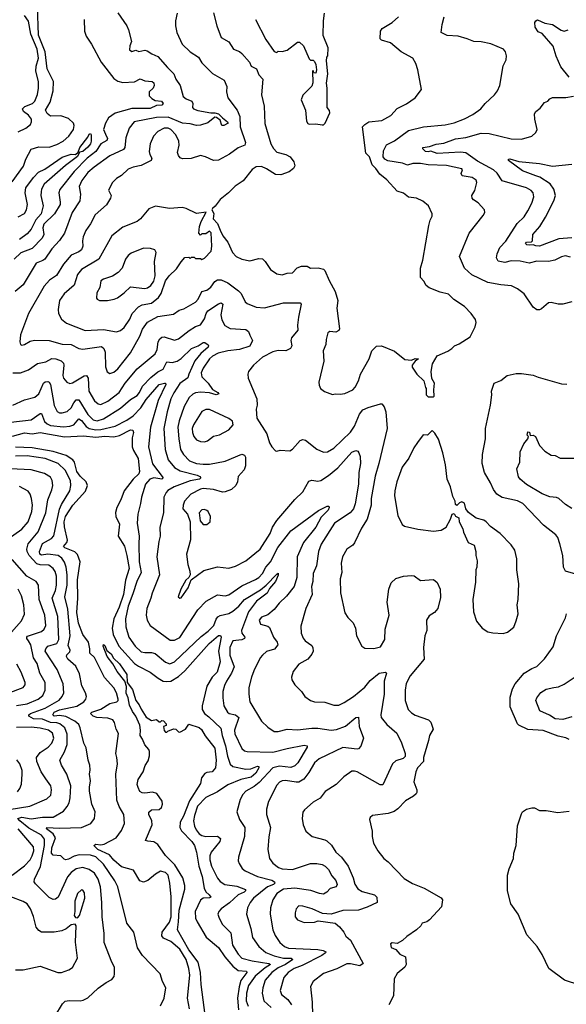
# Model space of a CAD drawing. Extents: x 1245432 to 1420865, y 606325 to 671314.
# Tile 55 of 256: x 1281607 to 1285832, y 650299 to 657903. Entities that reach past the tile are written whole.
import ezdxf

# ---------------------------------------------------------------- set-up
doc = ezdxf.new("R2010")
doc.units = 0

msp = doc.modelspace()

# ---------------------------------------------------------------- linework, layer by layer
at = {"layer": '0CON20XD'}
for points in [[(1281548.3, 656651.7), (1281638.2, 656771.8), (1281654.5, 656825), (1281695, 656904.5), (1281755, 656921.8), (1281835, 656918.4), (1281895, 656938.7), (1281942.2, 656965), (1281988.1, 657005), (1282023.1, 657055), (1282028.5, 657085), (1282024, 657105), (1281985, 657140.6), (1281925, 657161.8), (1281845, 657159.2), (1281819.6, 657179.6), (1281807.7, 657205), (1281844.3, 657265.7), (1281865.1, 657354.9), (1281870, 657425), (1281820.5, 657525), (1281803.1, 657655), (1281753.1, 657785), (1281745.4, 658005.4)], [(1282367, 657957), (1282435.4, 657855.4), (1282449.2, 657825), (1282472.5, 657735), (1282458.3, 657701.7), (1282455, 657670), (1282475, 657657.5), (1282505, 657667.5), (1282528.3, 657658.3), (1282575, 657668), (1282593, 657663), (1282628.7, 657638.7), (1282675, 657618.6), (1282750, 657535), (1282798.1, 657485), (1282814.6, 657445), (1282846.7, 657395), (1282869.9, 657309.9), (1282895, 657291.2), (1282938.5, 657275), (1282944.3, 657255), (1282942.8, 657225), (1282950, 657215), (1282985, 657201.6), (1283084.7, 657184.7), (1283116.7, 657185), (1283145, 657176.2), (1283174.1, 657144.1), (1283213.1, 657115), (1283217.5, 657105), (1283185, 657085.3), (1283169.2, 657085), (1283157.1, 657127.1), (1283128.7, 657148.7), (1283115, 657149.8), (1283062.2, 657107.8), (1283005, 657088), (1282975, 657085.8), (1282925, 657099.6), (1282865, 657103.9), (1282755, 657151.4), (1282665, 657149), (1282492.5, 657115), (1282454.5, 657065.5), (1282428.8, 656991.2), (1282420.4, 656915), (1282409.8, 656900.3), (1282305, 656850.8), (1282182.1, 656765), (1282135, 656723.2), (1282087.5, 656662.5), (1282067.1, 656615), (1282076.2, 656556.2), (1282071.8, 656505), (1282012.1, 656415), (1281952.5, 656255), (1281915, 656198.9), (1281856.2, 656133.8), (1281801.8, 656055), (1281787, 656043), (1281735, 656022.2), (1281634.5, 655855), (1281573.3, 655805)], [(1282824.6, 657955), (1282810.4, 657895), (1282812.1, 657855), (1282822.7, 657805), (1282861.9, 657715), (1282924.4, 657655), (1282990, 657615), (1283015, 657570), (1283098.3, 657488.3), (1283187.5, 657437.5), (1283207.9, 657387.9), (1283205.5, 657345), (1283215, 657298.8), (1283287.9, 657205), (1283307.5, 657155), (1283311.5, 657075), (1283353.1, 656955), (1283348, 656935), (1283295, 656913.1), (1283228.8, 656865), (1283145, 656818), (1283105, 656815.8), (1283044.4, 656844.4), (1283005, 656854.3), (1282932.5, 656832.5), (1282865, 656827.5), (1282846.4, 656836.4), (1282834.2, 656854.2), (1282828.1, 656878.1), (1282839.6, 656935), (1282838.2, 656965), (1282814.6, 657015), (1282775.4, 657055), (1282755, 657066.7), (1282725, 657065.4), (1282675, 657039.2), (1282640.7, 657005), (1282615.5, 656945), (1282607.5, 656885), (1282612.4, 656862.4), (1282628, 656835), (1282623.9, 656816.1), (1282545, 656776.9), (1282483.3, 656765), (1282445, 656748.9), (1282395, 656699.2), (1282355, 656678), (1282324.2, 656645.8), (1282293.2, 656586.8), (1282315.7, 656545.7), (1282310, 656525), (1282277.3, 656472.7), (1282190.4, 656395), (1282154.1, 656325.9), (1282118.2, 656275), (1282097.1, 656225), (1282092.1, 656195), (1282095.4, 656154.6), (1282085, 656126), (1282065, 656110.5), (1282005.6, 656085), (1281945, 656014.4), (1281892.4, 655927.6), (1281838.7, 655891.3), (1281795.7, 655844.3), (1281676.7, 655635), (1281615, 655470), (1281608.1, 655415), (1281614.6, 655394.6), (1281625, 655390), (1281645, 655394.2), (1281688.9, 655421.1), (1281721.1, 655428.9), (1281835, 655425.4), (1281935, 655396.7), (1282005, 655393.9), (1282065, 655362.9), (1282095, 655357.7), (1282239.1, 655379.1), (1282258, 655365), (1282268.4, 655335), (1282271.1, 655221.1)], [(1283106.2, 657956.2), (1283132.1, 657855), (1283164.6, 657764.6), (1283225, 657731.2), (1283258.8, 657675), (1283305, 657658.6), (1283325, 657642.9), (1283383.1, 657575), (1283397.1, 657545), (1283437.1, 657525), (1283455, 657477.5), (1283485.6, 657444.4), (1283476.5, 657323.5), (1283495.8, 657235.8), (1283501.8, 657101.8), (1283549.2, 656945), (1283568.2, 656908.2), (1283595, 656880.8), (1283665, 656862.7), (1283697.1, 656845), (1283726.9, 656805), (1283734.4, 656775), (1283724.3, 656755), (1283690.8, 656729.2), (1283625, 656704.6), (1283585, 656707.8), (1283515, 656751.9), (1283475, 656769.1), (1283435, 656766.5), (1283405, 656745.7), (1283335, 656658), (1283271.7, 656618.3), (1283222, 656565), (1283158, 656515), (1283117.8, 656462.2), (1283097.5, 656445), (1283092.5, 656435), (1283106.7, 656406.7), (1283102.5, 656365), (1283135, 656330), (1283157.3, 656277.3)], [(1283428.6, 657905), (1283510.9, 657750.9), (1283575, 657657.5), (1283595, 657650), (1283605, 657660), (1283635, 657658.8), (1283675, 657668.6), (1283755, 657730), (1283770.6, 657730.6), (1283801.5, 657701.5), (1283845, 657600), (1283855, 657590), (1283875, 657590), (1283885, 657580), (1283896.4, 657556.4), (1283900, 657515), (1283895, 657490), (1283881.7, 657491.7), (1283875, 657510), (1283870, 657505), (1283873.3, 657415), (1283865, 657390), (1283795, 657320), (1283784, 657285), (1283817.5, 657205), (1283825, 657120), (1283835, 657102.5), (1283845, 657097.5), (1283895, 657100), (1283945, 657090), (1283955, 657090), (1283967, 657103), (1284003.3, 657185), (1284000.7, 657200.7), (1283983.3, 657225), (1283983.9, 657373.9), (1283977.5, 657412.5), (1283990, 657485), (1283977.5, 657585), (1283980, 657615), (1283990, 657625), (1283992.5, 657685), (1283952.3, 657782.3), (1283954.2, 657895), (1283962, 657955)], [(1282105.4, 657905), (1282108.5, 657815), (1282121.8, 657775), (1282163.1, 657713.1), (1282237.1, 657575), (1282335, 657450), (1282365, 657429.1), (1282405, 657417.7), (1282495, 657424.6), (1282537.3, 657447.3), (1282575, 657430), (1282632.5, 657425), (1282644.4, 657415), (1282645.5, 657394.5), (1282638.6, 657375), (1282608.2, 657345), (1282608.5, 657315), (1282627.5, 657295), (1282655, 657278.8), (1282704.2, 657275), (1282717.1, 657255), (1282706.7, 657243.3), (1282665, 657239.6), (1282615, 657218.7), (1282475, 657217), (1282345, 657181.3), (1282295, 657145.8), (1282270.8, 657105), (1282256.2, 657056.2), (1282270.4, 657020.4), (1282286.1, 656985), (1282280.6, 656969.4), (1282235.2, 656944.8), (1282195.7, 656884.3), (1282129.5, 656835), (1282028.4, 656731.6), (1281917.9, 656592.1), (1281909.4, 656565), (1281921.4, 656495), (1281919.1, 656475), (1281876.7, 656405), (1281795, 656323.3), (1281786.9, 656295), (1281794.7, 656245), (1281781.6, 656215), (1281703.4, 656136.6), (1281617.3, 656102.7), (1281565.5, 656055)], [(1281595, 657038.5), (1281655.4, 657064.6), (1281690.8, 657095), (1281699.4, 657115), (1281697.8, 657135), (1281675, 657165.4), (1281636.5, 657195), (1281629.5, 657215), (1281648.2, 657231.8), (1281705.7, 657255), (1281725, 657274.3), (1281744.6, 657325), (1281753.3, 657375), (1281751.8, 657425), (1281733.4, 657506.6), (1281735.6, 657545), (1281753, 657605), (1281743.7, 657675), (1281692.7, 657792.8), (1281675, 657890.8), (1281645.6, 657935)], [(1283157.3, 656277.3), (1283178, 656235), (1283216.7, 656185), (1283252.9, 656105), (1283281.2, 656075), (1283325, 656054.2), (1283385, 656042), (1283455, 656058), (1283485, 656056.2), (1283505, 656036.7), (1283544.6, 655974.6), (1283595, 655941.4), (1283635, 655933.1), (1283675, 655946.2), (1283715, 655948), (1283752.7, 655987.3), (1283785, 656000), (1283829.3, 655999.3), (1283853.8, 655983.8), (1283915, 655986.2), (1283955, 655975.8), (1283966.8, 655966.8), (1283998.7, 655888.7), (1284046.7, 655805), (1284067.1, 655735), (1284058.6, 655675), (1284078, 655515), (1284075, 655503.3), (1284050.5, 655489.5), (1284005, 655496.2), (1283990, 655485), (1283975.7, 655434.3), (1283973.1, 655395), (1283952.9, 655345), (1283958, 655265), (1283920, 655105), (1283920.7, 655080.7), (1283932.5, 655055), (1283962.3, 655032.3), (1284025, 655007.5), (1284045, 655013.3), (1284085, 655010), (1284120, 655015), (1284183.3, 655045), (1284199.2, 655065), (1284225.7, 655115), (1284242, 655165), (1284307.5, 655285), (1284328, 655345), (1284365, 655381.2), (1284403.9, 655383.9), (1284505, 655343.3), (1284585, 655280), (1284636.2, 655273.8), (1284665, 655285.8), (1284690, 655285), (1284663, 655267), (1284640, 655235), (1284640.5, 655220.5), (1284677.5, 655165), (1284730, 655115), (1284743, 655063), (1284750, 655055), (1284750, 655005), (1284765, 654990), (1284805, 654990), (1284810, 654995), (1284806.7, 655045), (1284812.5, 655095), (1284793, 655133), (1284786.7, 655185), (1284798.8, 655245), (1284833.8, 655306.2), (1284915.9, 655344.1), (1284947.5, 655365), (1284967.5, 655385), (1285005, 655399.2), (1285087.5, 655455), (1285128.3, 655531.7), (1285134, 655565), (1285128.7, 655588.7), (1285097.5, 655635), (1285045, 655687.5), (1284963.1, 655743.1), (1284922.4, 655782.4), (1284857.9, 655797.9), (1284771.7, 655831.7), (1284749.7, 655849.7), (1284730, 655885), (1284705, 655912.5), (1284704.2, 655985), (1284722, 656045), (1284769.2, 656315), (1284780, 656355), (1284796, 656385), (1284796.2, 656405), (1284766.7, 656465), (1284722.3, 656502.3), (1284675, 656523.8), (1284612.2, 656532.2), (1284574.2, 656564.2), (1284525, 656578.6), (1284445, 656665.8), (1284389.7, 656709.7), (1284358.9, 656755), (1284332.1, 656782.1), (1284310, 656845), (1284283.4, 656873.4), (1284257.1, 657075), (1284274.2, 657095), (1284306, 657114), (1284405, 657125.6), (1284475, 657164.2), (1284525, 657217.1), (1284597.4, 657252.6), (1284665, 657298.8), (1284713.8, 657365), (1284684.3, 657515), (1284668.6, 657565), (1284645.8, 657605), (1284556, 657655), (1284474.2, 657724.2), (1284404.2, 657744.2), (1284393.3, 657755), (1284396.7, 657815), (1284408.8, 657835), (1284485, 657881.4), (1284535.5, 657924.5)], [(1285875, 655724.2), (1285805, 655705.8), (1285770, 655705), (1285715, 655720), (1285695, 655716.2), (1285639.7, 655670.3), (1285625, 655663.1), (1285605, 655663.1), (1285575, 655682.5), (1285505, 655785.8), (1285455.5, 655825.5), (1285407.6, 655847.6), (1285324.5, 655855.5), (1285224.6, 655874.6), (1285102.2, 655932.2), (1285044.2, 655985), (1285005.7, 656075), (1285080, 656255), (1285188.7, 656391.3), (1285202, 656415), (1285200, 656435), (1285149.7, 656489.7), (1285115, 656511.2), (1285104, 656525), (1285102.9, 656545), (1285124.2, 656585), (1285139.2, 656645), (1285136, 656665), (1285103.3, 656685), (1285027.2, 656697.2), (1285020, 656715), (1285028.9, 656745), (1285025, 656750.8), (1284905, 656776.7), (1284765, 656783.5), (1284705, 656793.4), (1284645, 656793.2), (1284605, 656778.8), (1284565, 656795.9), (1284452, 656812), (1284429.6, 656825), (1284417.6, 656845), (1284418.3, 656891.7), (1284442.1, 656937.9), (1284505, 656968.9), (1284612.9, 657047.1), (1284727, 657077), (1284895, 657091.8), (1284965, 657105.6), (1285045, 657136.9), (1285108.6, 657171.4), (1285171.2, 657215), (1285204.3, 657255.7), (1285277, 657323), (1285301.2, 657355), (1285319.2, 657395), (1285344.2, 657545.8), (1285365.8, 657594.2), (1285368.8, 657625), (1285361.2, 657655), (1285345.8, 657675.8), (1285247.3, 657717.3), (1285175, 657732), (1285116.1, 657733.9), (1285065, 657755.7), (1284995, 657775.6), (1284911.1, 657781.1), (1284864.2, 657804.2), (1284871.4, 657865), (1284888.6, 657925)], [(1285855, 657458.8), (1285788.9, 657538.9), (1285752.4, 657622.4), (1285729.3, 657699.3), (1285645, 657795.7), (1285615, 657810.8), (1285591.1, 657845), (1285589.3, 657880.7), (1285595, 657893.8), (1285608.3, 657901.7), (1285665, 657875.8), (1285725.9, 657865.9), (1285791.3, 657821.3), (1285814.2, 657814.2), (1285845.8, 657825)], [(1285296.2, 656095), (1285318.1, 656145), (1285365, 656193.3), (1285451.3, 656328.7), (1285505, 656381.9), (1285535, 656427.5), (1285564.5, 656485), (1285581.5, 656535), (1285575.6, 656565), (1285558.9, 656585), (1285525.2, 656605.2), (1285335, 656659.7), (1285297.2, 656717.2), (1285268.8, 656745), (1285145, 656810.3), (1285055.7, 656875), (1285015, 656879.4), (1284835, 656871), (1284785, 656888.5), (1284765, 656882.2), (1284743.6, 656885), (1284722.2, 656905), (1284723.5, 656916.5), (1284775, 656924.4), (1284825, 656941.8), (1284885, 656950), (1284975, 656982.1), (1285055, 656992.8), (1285173.8, 657026.2), (1285235, 657024.7), (1285405, 656982.2), (1285485, 656981.4), (1285565, 657004.2), (1285597.3, 657032.7), (1285606.2, 657055), (1285587.5, 657135), (1285586, 657175), (1285596.2, 657195), (1285628.9, 657221.1), (1285662.5, 657265), (1285690, 657275), (1285705, 657292.5), (1285725, 657302.5), (1285828.3, 657301.7), (1285887, 657313)], [(1281595, 656381.6), (1281643.6, 656406.4), (1281661.1, 656435), (1281667.1, 656475), (1281649.2, 656565), (1281654.5, 656605), (1281715, 656685.6), (1281753.3, 656725), (1281801.2, 656748.8), (1281935, 656841.1), (1282005, 656863.6), (1282038.1, 656861.9), (1282060, 656880), (1282073.1, 656915), (1282132.9, 656995), (1282145, 657020), (1282155, 657023.3), (1282158.6, 657015), (1282159.6, 656965), (1282153.6, 656945), (1282135, 656919.5), (1282095, 656886.2), (1282070.7, 656879.3), (1282055, 656846), (1281962, 656778), (1281797, 656633), (1281776.4, 656595), (1281772.5, 656575), (1281771.5, 656545), (1281787.9, 656465), (1281774.1, 656405), (1281732.1, 656357.9), (1281697.1, 656285), (1281665, 656248.9), (1281605, 656206.5)], [(1285875, 656219.1), (1285775, 656210), (1285625, 656154.1), (1285595.9, 656155.9), (1285575, 656164.7), (1285545, 656160.7), (1285525.6, 656165), (1285515.7, 656175), (1285525, 656184.3), (1285562.1, 656187.9), (1285570.5, 656195), (1285572.1, 656245), (1285627.1, 656305), (1285671.3, 656378.7), (1285735.2, 656504.7), (1285748.2, 656545), (1285735.3, 656595), (1285708, 656635), (1285627.6, 656687.6), (1285596.8, 656696.8), (1285493.1, 656735), (1285385.6, 656815), (1285384.5, 656825.5), (1285395, 656828.6), (1285465, 656808.4), (1285623.5, 656793.5), (1285725, 656770.9), (1285873.5, 656786.5)], [(1282355, 655493.6), (1282387.1, 655502.9), (1282414.7, 655525.3), (1282459.8, 655590.2), (1282477.2, 655635), (1282525, 655684.8), (1282555, 655700.3), (1282625, 655714.7), (1282681.1, 655758.9), (1282701.7, 655788.3), (1282735, 655885.6), (1282763.5, 655925), (1282820.4, 655979.6), (1282855, 656033.3), (1282885, 656066.7), (1282915, 656070), (1282925, 656060), (1282935, 656070), (1282955, 656070), (1282965, 656060), (1283005, 656060), (1283015, 656050), (1283035, 656062.5), (1283087.5, 656115), (1283092.5, 656155), (1283088.3, 656258.3), (1283075, 656270), (1283045, 656250), (1283015, 656250), (1283005, 656240), (1282992.5, 656255), (1282998, 656305), (1283010, 656345), (1283047.5, 656417.5), (1282975, 656406), (1282895, 656444.2), (1282862.3, 656452.3), (1282765, 656445.7), (1282657.3, 656462.7), (1282605, 656442), (1282540, 656365), (1282515, 656345.6), (1282405, 656301.5), (1282319.4, 656235), (1282218.7, 656055), (1282085, 655973.5), (1282055.3, 655934.7), (1282027.3, 655852.7), (1281950.5, 655785), (1281915.6, 655735), (1281904.4, 655665), (1281907.8, 655635), (1281931.1, 655591.1), (1281969.5, 655559.5), (1282113, 655503), (1282255, 655511.5), (1282355, 655493.6)], [(1282224, 655734), (1282285, 655734.6), (1282336.4, 655743.6), (1282362.5, 655755), (1282415, 655792.5), (1282465, 655839.2), (1282575, 655828.2), (1282595, 655832.5), (1282619.8, 655850.2), (1282643.3, 655885), (1282653.6, 655925), (1282648.1, 656035), (1282662, 656105), (1282651.2, 656125), (1282617.3, 656137.3), (1282565, 656138.9), (1282469.8, 656100.2), (1282445, 656080.8), (1282425.8, 656055), (1282398.6, 655985), (1282368.1, 655951.9), (1282325, 655923.3), (1282255, 655899.2), (1282235, 655886.2), (1282226, 655835), (1282204.3, 655795), (1282201.7, 655751.7), (1282205, 655743.8), (1282224, 655734)], [(1285865, 656070.4), (1285825, 656079.6), (1285795, 656071.2), (1285743.8, 656045), (1285695, 656034.6), (1285602.8, 656037.2), (1285545, 656022.5), (1285475, 656039.2), (1285405, 656040), (1285357.3, 656027.3), (1285305, 656037.5), (1285291.2, 656065), (1285296.2, 656095)], [(1282271.1, 655221.1), (1282284.6, 655184.6), (1282305, 655170), (1282335, 655180), (1282365, 655205.5), (1282465, 655330), (1282535, 655458.1), (1282555.9, 655514.1), (1282595, 655566.4), (1282675, 655611.1), (1282795, 655630), (1282839.1, 655660.9), (1282875, 655671.1), (1282965, 655721.1), (1282986.4, 655745), (1283015, 655802.9), (1283055, 655815.6), (1283085, 655836.9), (1283115, 655880.8), (1283135, 655894.4), (1283163.4, 655893.4), (1283215, 655871.4), (1283299.6, 655809.6), (1283319.7, 655789.7), (1283350, 655725), (1283365, 655710.6), (1283435, 655681.9), (1283499.1, 655679.1), (1283645, 655715.4), (1283765, 655717.5), (1283775.7, 655715.7), (1283783.8, 655705), (1283763.1, 655606.9), (1283755.3, 655545), (1283758.1, 655505), (1283707.3, 655445), (1283703.6, 655425), (1283710, 655385), (1283700, 655365), (1283665, 655344.5), (1283605, 655347.7), (1283565, 655338.8), (1283485, 655296.7), (1283415, 655234.2), (1283376.2, 655185), (1283370, 655165), (1283374, 655135), (1283440.5, 654975), (1283443.3, 654926.7), (1283435.7, 654895), (1283440, 654825), (1283517.1, 654705), (1283538.1, 654635), (1283555, 654603.8), (1283585, 654573.3), (1283595, 654570), (1283621.7, 654578.3), (1283695, 654573.8), (1283715, 654586.2), (1283775, 654652), (1283795, 654660.8), (1283815, 654656.2), (1283905, 654586), (1283955, 654563.8), (1283985, 654566.2), (1284035.7, 654595), (1284165, 654718.2), (1284195.4, 654765), (1284233.3, 654856.7), (1284260.5, 654889.5), (1284301.6, 654908.4), (1284395, 654937.1), (1284405.7, 654935.7), (1284425, 654913.3), (1284436.9, 654875), (1284446.4, 654745), (1284383.8, 654475), (1284355, 654376.7), (1284324.2, 654205.8), (1284324.6, 654154.6), (1284292.5, 654045), (1284250, 653975), (1284195, 653863.8), (1284181.2, 653845), (1284135, 653813.8), (1284103.1, 653755), (1284091.4, 653705), (1284097.1, 653635), (1284084.4, 653585), (1284085.7, 653475.7), (1284121.2, 653321.2), (1284143.8, 653285), (1284183.8, 653245), (1284202, 653205), (1284211.2, 653145), (1284251.2, 653065), (1284275, 653049.2), (1284345, 653045.6), (1284395, 653060), (1284428.2, 653115), (1284432.9, 653195), (1284462.2, 653305), (1284448.5, 653405), (1284459.4, 653505), (1284479.2, 653555), (1284515, 653586.9), (1284573.7, 653606.3), (1284635, 653611.4), (1284655, 653608), (1284705, 653570.8), (1284805, 653579.2), (1284835, 653556.2), (1284855.7, 653505), (1284858.3, 653441.7), (1284840, 653355), (1284813.8, 653325), (1284771.7, 653298.3), (1284751.2, 653265), (1284754.4, 653185), (1284739.2, 653145), (1284727.8, 653055), (1284734.5, 652965), (1284625.6, 652835), (1284593.9, 652776.1), (1284585.6, 652725.6), (1284587.1, 652645), (1284610.8, 652575), (1284635, 652550), (1284665, 652531.9), (1284766.6, 652496.6), (1284785, 652477.5), (1284802.2, 652425), (1284775.6, 652375), (1284765.6, 652335.6), (1284727.8, 652205), (1284727.8, 652175), (1284681.4, 652125), (1284668, 652095), (1284654.2, 652015.8), (1284675.9, 651954.1), (1284677.5, 651935), (1284672, 651925), (1284650, 651905), (1284588.7, 651871.3), (1284530.9, 651809.1), (1284502.1, 651787.9), (1284455, 651772.5), (1284334.2, 651755.8), (1284315, 651742.5), (1284310, 651725), (1284331.2, 651635), (1284332, 651595), (1284342.7, 651542.7), (1284374, 651484), (1284421.2, 651425), (1284455, 651400), (1284579.1, 651269.1), (1284642, 651232), (1284733.8, 651195), (1284865, 651120), (1284875.8, 651105), (1284867.3, 651052.7), (1284775, 650950), (1284755, 650936.7), (1284717.5, 650925), (1284707.5, 650905), (1284675, 650873.3), (1284598.3, 650821.7), (1284565, 650791.2), (1284525, 650767.5), (1284485, 650773.3), (1284474.1, 650765.9), (1284477, 650737), (1284515, 650722.5), (1284546.2, 650686.2), (1284590, 650665), (1284593.8, 650605), (1284583.3, 650585), (1284524.2, 650535.8), (1284502, 650495), (1284497, 650363), (1284461.2, 650295)], [(1281554.7, 655174.7), (1281615, 655175.6), (1281675, 655200), (1281745, 655247.9), (1281808.7, 655261.3), (1281855, 655286), (1281886, 655285), (1281928.6, 655268.6), (1281945, 655250.8), (1281948.2, 655235), (1281940, 655155), (1281946.7, 655135), (1281972.6, 655102.6), (1281994.4, 655094.4), (1282015, 655099.5), (1282105, 655153.8), (1282125, 655155.6), (1282135.9, 655135.9), (1282141.6, 655035), (1282185, 654958.9), (1282215, 654935.6), (1282235, 654932.1), (1282288, 654958), (1282375, 655023.1), (1282423.2, 655095), (1282515, 655207.7), (1282655, 655323.3), (1282670.4, 655355), (1282677.7, 655415), (1282690.4, 655439.6), (1282705, 655450.4), (1282725, 655454.6), (1282805, 655428.6), (1282835, 655439.4), (1282916.3, 655503.7), (1282966.5, 655533.5), (1283005, 655546.5), (1283035, 655592.5), (1283048.7, 655635), (1283061.8, 655655), (1283145, 655709.7), (1283165.3, 655715.3), (1283176.6, 655706.6), (1283161.2, 655625), (1283169.6, 655585), (1283191.6, 655541.6), (1283235, 655519.3), (1283355, 655510.6), (1283375, 655496), (1283387.3, 655467.3), (1283405.7, 655425), (1283385, 655382.9), (1283305, 655355.3), (1283215, 655346.9), (1283141.4, 655328.6), (1283097.5, 655305), (1283075.5, 655285), (1283025, 655211.9), (1283009.6, 655175), (1283015.4, 655145), (1283064.6, 655095), (1283097.3, 655047.2), (1283139.2, 655025), (1283145.7, 655014.3), (1283125, 655006.9), (1283075, 655021.1), (1283005, 655027.1), (1282965, 655021.6), (1282945, 655012.3), (1282916.2, 654985), (1282879.1, 654915), (1282839.5, 654805), (1282830.7, 654755), (1282836.8, 654665), (1282851.1, 654585), (1282872.5, 654545), (1282920.6, 654495), (1282973.3, 654475), (1283025, 654470.4), (1283075, 654471.3), (1283195, 654493.2), (1283325, 654548.6), (1283345, 654539.2), (1283353.1, 654525), (1283353.1, 654456.9), (1283342.1, 654427.9), (1283295, 654376), (1283290, 654335), (1283277.3, 654305), (1283244.7, 654275.3), (1283195, 654256.2), (1283175, 654254.6), (1283105, 654273.8), (1283025, 654281.9), (1283005, 654278.4), (1282930, 654240), (1282881.8, 654185), (1282870, 654155), (1282868.8, 654125), (1282905, 654083.8), (1282925.3, 654024.7), (1282928.2, 653885), (1282897.1, 653775), (1282905.7, 653694.3), (1282922, 653645), (1282923.9, 653616.1), (1282914.2, 653595.8), (1282892, 653575), (1282854, 653505), (1282832.5, 653445), (1282845, 653436.2), (1282855, 653438.8), (1282910, 653515), (1282932, 653578), (1283031.7, 653648.3), (1283135, 653676.5), (1283225, 653668.1), (1283275, 653683.3), (1283355, 653724.3), (1283465.6, 653815), (1283542.5, 653935), (1283560.6, 653985), (1283594.7, 654035.3), (1283733, 654197), (1283795, 654257.5), (1283842, 654338), (1283865, 654348.1), (1283910.3, 654340.3), (1283935, 654343.3), (1283995, 654383.2), (1284065, 654442.7), (1284175, 654562.2), (1284205, 654575.7), (1284220.8, 654570.8), (1284229.1, 654559.1), (1284238.6, 654528.6), (1284242, 654475), (1284227.6, 654405), (1284227, 654315), (1284201.3, 654165), (1284186, 654125), (1284161.5, 654095), (1284040.8, 654015), (1283938.1, 653851.9), (1283917.9, 653795), (1283900, 653685), (1283875.4, 653625), (1283872.9, 653565), (1283863.8, 653525), (1283867.4, 653462.6), (1283818.6, 653355), (1283780.9, 653219.1)], [(1281555, 654925.5), (1281645, 654967.5), (1281725, 654988.5), (1281755, 655013.3), (1281791.1, 655095), (1281805, 655106.5), (1281825, 655109.4), (1281835, 655104.3), (1281844.6, 655085), (1281873, 654923), (1281897.8, 654877.8), (1281915, 654868.2), (1281935, 654867.1), (1281975, 654877.9), (1282005, 654904.5), (1282026.8, 654943.2), (1282045, 654966.7), (1282065, 654966.1), (1282135, 654853.3), (1282175, 654813.3), (1282205, 654806.1), (1282255, 654819.3), (1282387.5, 654902.5), (1282465, 654970), (1282515, 655001.2), (1282534.6, 655025), (1282557.2, 655072.8), (1282621, 655139), (1282675, 655184.7), (1282716.1, 655205), (1282745, 655261.8), (1282785, 655256.2), (1282825, 655266.4), (1282854.1, 655285.9), (1282935, 655364.6), (1282986.2, 655385), (1283025, 655409.6), (1283039.3, 655409.3), (1283062.8, 655392.8), (1283067.1, 655385), (1283062.8, 655375), (1283006.5, 655325), (1282960.4, 655269.6), (1282913.6, 655165), (1282906.8, 655136.8), (1282846, 655094), (1282798.8, 655021.2), (1282776.2, 654973.8), (1282746.5, 654875), (1282721.6, 654745), (1282731.3, 654585), (1282753.8, 654505), (1282803.5, 654445), (1282848.9, 654418.9), (1282978, 654385), (1283000.8, 654375), (1283008, 654365), (1282996.2, 654355), (1282925, 654340.7), (1282800.9, 654295), (1282752.9, 654267.1), (1282739.1, 654250.9), (1282721.9, 654215), (1282717.7, 654095), (1282691.2, 653985), (1282693.8, 653915), (1282682.4, 653872.4), (1282668.2, 653755), (1282687.9, 653615), (1282630, 653475), (1282621.5, 653435), (1282591.1, 653355), (1282585.6, 653305), (1282591.9, 653265), (1282615, 653224.2), (1282770.9, 653110.9), (1282805, 653110.5), (1282845, 653132.5), (1282985, 653345.7), (1283048.7, 653411.3), (1283135, 653460.5), (1283195, 653453.6), (1283225, 653460), (1283325, 653531.3), (1283430.2, 653579.8), (1283455, 653595.4), (1283484.4, 653625.6), (1283510.6, 653675), (1283544.8, 653715.2), (1283603, 653827), (1283703.3, 653956.7), (1283916.2, 654113.8), (1283982.7, 654147.3), (1283997, 654147), (1284000.4, 654135), (1283990.7, 654115), (1283938.3, 654061.7), (1283896.6, 653985), (1283799.7, 653865), (1283751.1, 653755), (1283748.9, 653595), (1283727.5, 653525), (1283669.7, 653450.3), (1283612.3, 653397.7)], [(1285923, 653617), (1285824.3, 653644.3), (1285810, 653675), (1285804.4, 653764.4), (1285782.9, 653855), (1285765.8, 653905), (1285750.8, 653925), (1285655, 654000), (1285496.5, 654166.5), (1285455, 654186.5), (1285335, 654212.1), (1285295, 654238.9), (1285268.8, 654275), (1285246.5, 654326.5), (1285199.4, 654405), (1285180.6, 654475), (1285184.3, 654544.3), (1285207.1, 654665), (1285206, 654745), (1285246, 654925), (1285255.8, 655005), (1285253.8, 655035), (1285274.3, 655095.7), (1285325, 655116.2), (1285375, 655155.8), (1285445, 655170), (1285485, 655170), (1285575, 655158.8), (1285615, 655141.2), (1285795, 655092), (1285835, 655089.2)], [(1281446.5, 654783.5), (1281695, 654813.9), (1281765, 654861.5), (1281775, 654861.9), (1281800.1, 654800.1), (1281821, 654781), (1281845, 654770.2), (1281945, 654757.8), (1281995, 654763.4), (1282025.2, 654774.8), (1282065, 654821.3), (1282085, 654808.1), (1282120.9, 654760.9), (1282145, 654745.6), (1282195, 654736.1), (1282235, 654739.4), (1282345.8, 654764.2), (1282435, 654811.4), (1282484.6, 654845), (1282542.5, 654905), (1282585, 654969.3), (1282685.7, 655085), (1282726, 655096), (1282735.3, 655095.3), (1282736.1, 655086.1), (1282678.7, 654961.3), (1282619.5, 654755), (1282602.8, 654605), (1282634.1, 654474.1), (1282716.4, 654365), (1282705, 654354.2), (1282645, 654365.7), (1282612.7, 654355), (1282580.4, 654315), (1282548.5, 654215), (1282542.2, 654167.8), (1282519.5, 654085), (1282514.5, 654015), (1282532, 653915), (1282527.1, 653855), (1282531.6, 653715), (1282545.3, 653635), (1282512.7, 653565), (1282480.6, 653469.4), (1282446.7, 653375), (1282424.7, 653274.7), (1282426.9, 653215), (1282450.4, 653135), (1282499.2, 653065), (1282545, 653022.1), (1282575, 653014.6), (1282626.7, 653016.7), (1282655, 653007.9), (1282735, 652940.9), (1282767.4, 652927.4), (1282805, 652944.6), (1283009.8, 653140.2), (1283065, 653180), (1283106.6, 653225), (1283125.8, 653274.2), (1283139.5, 653290.5), (1283158, 653302), (1283225, 653317.9), (1283255, 653334.3), (1283301.8, 653375), (1283345, 653424.7), (1283469.7, 653500.3), (1283511.1, 653535), (1283595, 653621.2), (1283605, 653627.5), (1283605, 653613.3), (1283584.3, 653565), (1283539.3, 653510.7), (1283520.8, 653475), (1283437, 653413), (1283375, 653329.3), (1283322.3, 653185), (1283324.7, 653165), (1283346.2, 653135), (1283344.5, 653125), (1283325, 653113.5), (1283255, 653105.3), (1283232.5, 653055), (1283231.2, 652995), (1283263.8, 652905), (1283245.4, 652855), (1283205.4, 652795), (1283189.6, 652760.4), (1283178.2, 652715), (1283176.1, 652665), (1283185.4, 652605), (1283213.5, 652555), (1283226, 652546), (1283275, 652535.3), (1283301.5, 652515), (1283266.6, 652415), (1283268.9, 652388.9), (1283323.1, 652275), (1283345, 652256.9), (1283365, 652251.5), (1283565, 652244.8), (1283675, 652275.3), (1283805, 652299.2), (1283830, 652295), (1283830, 652285), (1283756.1, 652163.9), (1283735, 652141.5), (1283702.1, 652127.9), (1283615, 652137.7), (1283565, 652125.6), (1283457.8, 652012.2), (1283419.1, 651980.9), (1283355, 651945.5), (1283331.1, 651918.9), (1283310.5, 651879.5), (1283284.3, 651785), (1283305.6, 651725), (1283348.5, 651665), (1283344.6, 651594.6)], [(1283035, 654643.5), (1283058.1, 654651.9), (1283105, 654686.5), (1283152, 654698), (1283223.3, 654735), (1283256.2, 654775), (1283252.3, 654802.3), (1283222.7, 654822.7), (1283075, 654892.1), (1283045, 654892.1), (1283015, 654876.5), (1282950.4, 654775), (1282941.2, 654745), (1282942.9, 654715), (1282953.6, 654685), (1282975, 654659.4), (1283005, 654644.5), (1283035, 654643.5)], [(1281553.2, 654686.8), (1281645, 654711.7), (1281705, 654703.8), (1281765, 654714.1), (1281955, 654680.6), (1282101, 654689), (1282195, 654678.4), (1282265, 654687.3), (1282335, 654680.4), (1282378.6, 654691.4), (1282465, 654735.6), (1282482.9, 654732.9), (1282486.6, 654715), (1282476.2, 654675), (1282476.2, 654605), (1282486.4, 654575), (1282523.3, 654515), (1282533.6, 654415), (1282528.9, 654395), (1282485, 654353.6), (1282414.3, 654265), (1282388.8, 654195), (1282357, 654135), (1282346.8, 654096.8), (1282351.3, 654065), (1282378.1, 654008.1), (1282367.5, 653915), (1282416.6, 653836.6), (1282436.2, 653766.2), (1282452.3, 653665), (1282425.2, 653575.2), (1282410.1, 653465), (1282377, 653365), (1282334.9, 653275.1), (1282321.5, 653205), (1282330.2, 653155), (1282373, 653065), (1282495, 652930), (1282525, 652909.1), (1282615, 652864.5), (1282676.7, 652816.7), (1282715.3, 652795.3), (1282745, 652790.6), (1282775, 652794.1), (1282835, 652829.5), (1282885, 652875.3), (1283072.6, 653085), (1283145, 653145.9), (1283158.4, 653148.4), (1283164.6, 653134.6), (1283144.2, 653025), (1283156.9, 652943.1), (1283132.3, 652865), (1283095, 652825.3)], [(1285345, 653163.8), (1285378.3, 653171.7), (1285425, 653212.5), (1285445, 653260), (1285458.8, 653315), (1285450.8, 653385), (1285459.2, 653425), (1285464, 653545), (1285449.2, 653655), (1285448.8, 653738.8), (1285434, 653805), (1285405, 653846.7), (1285320, 653935), (1285245, 653990), (1285212.5, 654025), (1285195, 654036.7), (1285135, 654053.3), (1285076.1, 654096.1), (1285056.1, 654126.1), (1285045, 654170), (1285025, 654180), (1285007, 654173), (1284985, 654150), (1284975, 654160), (1284973.3, 654185), (1284955, 654220), (1284938, 654295), (1284911.1, 654355), (1284898.6, 654465), (1284876.8, 654556.8), (1284843.9, 654663.9), (1284815, 654710), (1284795, 654730), (1284760, 654695), (1284725, 654696.7), (1284683, 654637), (1284653.6, 654596.4), (1284615, 654518), (1284562.9, 654447.1), (1284521.2, 654335), (1284505.5, 654265), (1284503.6, 654225), (1284530.8, 654075), (1284564, 654005), (1284581.4, 653991.4), (1284685, 653968), (1284805, 653954), (1284865, 653960), (1284902.5, 653985), (1284936.2, 654045), (1284950, 654085), (1284965, 654090), (1284975, 654070), (1285000, 654055), (1285002.5, 654025), (1285031.7, 653971.7), (1285037.5, 653945), (1285072.5, 653865), (1285120, 653845), (1285132.5, 653795), (1285132.5, 653765), (1285142.5, 653725), (1285140, 653675), (1285133.3, 653655), (1285130.7, 653559.3), (1285110, 653425), (1285115, 653330), (1285137.7, 653257.7), (1285182.5, 653205), (1285225, 653176.7), (1285265, 653167.5), (1285345, 653163.8)], [(1285875, 654128.5), (1285825, 654158.6), (1285775, 654205.5), (1285755, 654213.3), (1285705, 654217.3), (1285645, 654241.8), (1285525, 654314.5), (1285474.4, 654354.4), (1285462.7, 654372.7), (1285449.5, 654435), (1285471.8, 654485), (1285474.4, 654565), (1285502.4, 654627.6), (1285533.3, 654665), (1285540, 654685), (1285530, 654695), (1285535, 654720), (1285548.3, 654718.3), (1285552.5, 654692.5), (1285575, 654693.3), (1285593.9, 654683.9), (1285625.7, 654615), (1285665, 654570), (1285715, 654540), (1285745, 654536.2), (1285785, 654517.1), (1285895, 654516.7)], [(1282918.9, 650265), (1282905.4, 650345), (1282921.1, 650525), (1282915.8, 650575), (1282895, 650645.6), (1282845, 650724.6), (1282775, 650784.6), (1282718.6, 650808.6), (1282706.9, 650826.9), (1282707.7, 650855), (1282765, 650933.5), (1282777.4, 650975), (1282777.8, 651127.8), (1282768.4, 651235), (1282755.4, 651295), (1282735, 651316.9), (1282695, 651326), (1282656.2, 651305), (1282598, 651255), (1282565, 651243.1), (1282535, 651251.4), (1282486.2, 651335), (1282395, 651359.3), (1282335, 651411.8), (1282302.3, 651452.3), (1282212, 651495), (1282180.9, 651525), (1282194.7, 651535.3), (1282235, 651530.6), (1282260.8, 651535), (1282352.9, 651585), (1282395, 651640), (1282416.9, 651695), (1282413.1, 651765), (1282375.3, 651825.3), (1282358.5, 651875), (1282349.2, 652075), (1282364.4, 652155), (1282359.4, 652205), (1282349.4, 652235), (1282371.2, 652391.2), (1282353.8, 652425), (1282340, 652475), (1282327.1, 652495), (1282287.9, 652507.9), (1282203.4, 652513.4), (1282174.5, 652525), (1282154.4, 652545), (1282164.3, 652555), (1282235, 652577.6), (1282305, 652621.8), (1282358, 652635), (1282368.5, 652645), (1282369.6, 652655), (1282355, 652703.1), (1282335, 652742.1), (1282263.2, 652823.2), (1282185, 652976.9), (1282150.3, 653010.3), (1282150.6, 653045), (1282138.9, 653095), (1282095, 653155.6), (1282061.2, 653241.2), (1282050.3, 653325), (1282056.6, 653435), (1282053.2, 653576.8), (1282075.4, 653715), (1282055, 653772.2), (1282032.6, 653792.6), (1281955.7, 653825), (1281947.1, 653835), (1281971.1, 653865), (1281976.8, 653883.2), (1281953.8, 653986.2), (1281952.1, 654025), (1281962.5, 654065), (1282017.6, 654155), (1282115, 654262.7), (1282130.7, 654305), (1282120.8, 654335), (1282075, 654378.5), (1282048.5, 654415), (1282030.5, 654485), (1282019.3, 654505), (1281966.9, 654536.9), (1281865, 654567.7), (1281705, 654596.3), (1281575, 654600.6)], [(1282695, 650286.2), (1282723.4, 650346.6), (1282736.9, 650425), (1282710.8, 650475), (1282694.3, 650534.3), (1282555.3, 650675.3), (1282517.8, 650735), (1282488.6, 650855), (1282434.3, 650925), (1282365.3, 651205.3), (1282341.5, 651251.5), (1282255, 651381.8), (1282195, 651437.8), (1282155, 651449.4), (1282067.3, 651452.7), (1282027.4, 651442.6), (1281985, 651418.8), (1281964.5, 651414.5), (1281950.4, 651420.4), (1281925, 651446), (1281865, 651451.4), (1281852.1, 651465), (1281855, 651507.1), (1281883.5, 651585), (1281865.4, 651615.4), (1281813.6, 651655), (1281817.5, 651665), (1281915, 651660.2), (1282086.2, 651663.8), (1282156.1, 651693.9), (1282185.7, 651735), (1282189.5, 651785), (1282165.6, 651845), (1282148.1, 651945), (1282146.5, 651975), (1282154.5, 652025), (1282147.5, 652075), (1282151.1, 652108.9), (1282150.6, 652145), (1282136.7, 652185), (1282120.3, 652280.3), (1282102.2, 652315), (1282075.4, 652435), (1282065, 652458.9), (1282034.6, 652485), (1281965, 652521.6), (1281915, 652529), (1281875, 652523.5), (1281863.7, 652535), (1281875, 652555.2), (1281915, 652574.2), (1282049.6, 652600.4), (1282104, 652636), (1282117.8, 652655), (1282123.1, 652675), (1282116.7, 652705), (1282088.8, 652758.8), (1282070, 652850), (1282041.2, 652911.2), (1281979.1, 652965), (1281968.2, 652985), (1281972.2, 652997.8), (1281995, 653020.8), (1281998.5, 653035), (1281980.9, 653070.9), (1281998.2, 653145), (1281980.2, 653350.2), (1281957.6, 653445), (1281974.4, 653535), (1281974.8, 653615), (1281967.4, 653675), (1281953.2, 653713.2), (1281932.5, 653745), (1281905.2, 653765.2), (1281825, 653774.8), (1281775, 653767.2), (1281763.5, 653775), (1281761.7, 653795), (1281785, 653857.1), (1281852.6, 653897.4), (1281871.9, 653918.1), (1281915.9, 654124.1), (1281929.9, 654160.1), (1281993.8, 654265), (1282003.8, 654305), (1282000.8, 654345), (1281958.9, 654425), (1281904.5, 654475), (1281805, 654515.2), (1281664.4, 654535.6), (1281575, 654532.9)], [(1282099.1, 650330.9), (1282135, 650348.1), (1282215, 650422.2), (1282275, 650467.5), (1282319.1, 650490.9), (1282336.8, 650513.2), (1282341.4, 650535), (1282340.8, 650585), (1282318.9, 650625), (1282261.1, 650775), (1282261.1, 650845), (1282245.3, 650975), (1282243.4, 651085), (1282231.4, 651205), (1282214.4, 651264.4), (1282185, 651310.4), (1282145, 651339.3), (1282095, 651354.1), (1282045, 651344.1), (1282005, 651316.8), (1281977.4, 651282.6), (1281905, 651125.6), (1281885, 651111.8), (1281865, 651107.8), (1281835, 651123.1), (1281728.8, 651228.8), (1281720, 651245), (1281722.5, 651265), (1281767.2, 651362.8), (1281799.7, 651525), (1281799.2, 651575), (1281776.3, 651605), (1281679.4, 651659.4), (1281609.3, 651715), (1281593.5, 651735), (1281625, 651743.3), (1281695, 651732.3), (1281785, 651743.3), (1281865, 651745.3), (1281945, 651791.1), (1281974.7, 651825.3), (1281989.1, 651855), (1281996.9, 651893.1), (1282001.6, 651985), (1281972.1, 652075), (1281930, 652145), (1281916.5, 652185), (1281952.5, 652247.5), (1281974.7, 652305), (1281974.2, 652385.8), (1281955.3, 652435), (1281918.8, 652465), (1281895, 652473), (1281845, 652475.8), (1281785, 652499.8), (1281713.2, 652503.2), (1281678.9, 652525), (1281679.4, 652535), (1281690.6, 652545), (1281805, 652586.4), (1281911.5, 652648.5), (1281936.2, 652675), (1281947.7, 652705), (1281944.1, 652775), (1281897.1, 652885), (1281803.4, 653025), (1281808.9, 653045), (1281824.7, 653065.3), (1281895, 653084.7), (1281911, 653115), (1281902.6, 653295), (1281857.3, 653435), (1281885, 653495.7), (1281892.2, 653535), (1281890.7, 653605), (1281880.5, 653640.5), (1281866, 653665), (1281831.5, 653691.5), (1281765, 653691.7), (1281741.2, 653701.2), (1281681.2, 653765), (1281665.9, 653795), (1281662.9, 653815), (1281672, 653855), (1281751.3, 653948.7), (1281809.3, 654095), (1281824.4, 654195.6), (1281856.9, 654273.1), (1281863.1, 654305), (1281859.1, 654345), (1281845, 654369.4), (1281798.7, 654398.7), (1281695, 654427.8), (1281535, 654434.8)], [(1281518.8, 653895), (1281625, 653967.9), (1281672, 654025), (1281701.6, 654105), (1281705.3, 654155), (1281697.9, 654205), (1281688.1, 654238.1), (1281671.8, 654261.8), (1281605, 654297.9)], [(1283055, 654004), (1283078.8, 654025), (1283082.5, 654065), (1283065, 654103.8), (1283053.8, 654113.8), (1283035, 654119.6), (1283015, 654116.6), (1282995.4, 654095), (1283003.1, 654033.1), (1283025, 654004.2), (1283055, 654004)], [(1281582.5, 652607.5), (1281665, 652618.6), (1281750, 652655), (1281785.4, 652685), (1281805.4, 652725), (1281805.4, 652785), (1281762.5, 652855), (1281741.9, 652931.9), (1281713.1, 652975), (1281694.7, 653075), (1281676.6, 653106.6), (1281663.8, 653125), (1281661.8, 653135), (1281668.4, 653141.6), (1281775, 653178.8), (1281795.5, 653195), (1281810, 653225), (1281800.6, 653305), (1281757.4, 653425), (1281751.8, 653535), (1281734.6, 653564.6), (1281663.6, 653605), (1281550, 653735)], [(1281545, 653174.1), (1281620.3, 653259.7), (1281645, 653312.5), (1281640.7, 653385), (1281622.6, 653452.6), (1281594.5, 653505)], [(1283612.3, 653397.7), (1283575, 653347.1), (1283525, 653306), (1283475, 653288), (1283458.8, 653265), (1283467.5, 653235), (1283525, 653218), (1283537.9, 653207.9), (1283569.2, 653135), (1283596.4, 653095), (1283601.4, 653075), (1283577.7, 653042.3), (1283515, 653023.5), (1283483.8, 652996.2), (1283467.1, 652975), (1283417.7, 652875), (1283397.9, 652825), (1283378.2, 652745), (1283377.1, 652695), (1283387.3, 652635), (1283475.5, 652485.5), (1283525, 652440), (1283575, 652406.9), (1283605, 652405.6), (1283675, 652423.8), (1283755, 652419.6), (1283865, 652432.5), (1283912.4, 652432.4), (1284015, 652416.1), (1284055, 652422.2), (1284125, 652447.5), (1284205, 652513.3), (1284225, 652516.7), (1284231.6, 652445), (1284265.5, 652355.5), (1284245, 652292.9), (1284227, 652273), (1284215, 652270), (1284105, 652283.2), (1283922.9, 652195), (1283885.9, 652164.1), (1283841.3, 652088.7), (1283802.1, 652037.9), (1283765, 652015.4), (1283745, 652013.2), (1283661.5, 652028.5), (1283635, 652025.5), (1283614.3, 652015), (1283595, 651992), (1283530.5, 651865), (1283514.5, 651805), (1283515.5, 651765), (1283544.5, 651665.5), (1283533.1, 651593.1), (1283525.6, 651495), (1283537.5, 651425), (1283565, 651387.8), (1283608.1, 651355), (1283635, 651343.9), (1283715, 651338.9), (1283855, 651385.5), (1283905, 651386.5), (1283945, 651377.8), (1283969.2, 651365), (1283995, 651338.6), (1284021, 651291), (1284051.1, 651255), (1284060.2, 651225), (1284054.5, 651205), (1284005.7, 651194.3), (1283981.2, 651165), (1283955, 651150), (1283925, 651154), (1283857, 651177), (1283735, 651196.9), (1283645, 651187.3), (1283593.8, 651155), (1283562.5, 651105), (1283546.4, 651045), (1283543.6, 650995), (1283562.9, 650875), (1283581.1, 650831.1), (1283618.2, 650775), (1283653.3, 650745), (1283685, 650731.6), (1283912.5, 650722.5), (1283953.8, 650715), (1283974, 650705), (1283970.8, 650695), (1283941.8, 650675), (1283791.7, 650598.3), (1283728.5, 650575), (1283681.8, 650545), (1283649.2, 650505), (1283621.5, 650405), (1283630, 650375), (1283680.5, 650335), (1283707.7, 650295)], [(1285854.5, 652344.5), (1285826.8, 652356.8), (1285769.1, 652369.1), (1285653.4, 652413.4), (1285535, 652420.8), (1285465, 652454.3), (1285454.3, 652465), (1285398.8, 652595), (1285398, 652672), (1285415.5, 652734.5), (1285437.4, 652772.6), (1285505, 652855.8), (1285565, 652891.9), (1285605, 652907.5), (1285662.9, 652967.1), (1285731.3, 653058.7), (1285756.9, 653145), (1285825.6, 653284.4), (1285834.2, 653315)], [(1283780.9, 653219.1), (1283782.5, 653165), (1283797, 653127), (1283814, 653105), (1283865, 653068.8), (1283873, 653053), (1283874.3, 653025), (1283865, 653002), (1283834, 652965), (1283764, 652925), (1283720.3, 652869.7), (1283708, 652825), (1283710.8, 652805), (1283734, 652765), (1283785.6, 652715.6), (1283812, 652675), (1283855, 652645.8), (1283885, 652635.6), (1283965, 652632.2), (1284035, 652608.6), (1284075, 652610), (1284115, 652628.6), (1284186.2, 652675), (1284275, 652747.5), (1284315, 652799.2), (1284385, 652855.6), (1284435, 652863.8), (1284442, 652855), (1284423.1, 652795), (1284423.7, 652693.7), (1284397.3, 652535), (1284400.5, 652515), (1284411.7, 652501.7), (1284445, 652459.6), (1284521.8, 652391.8), (1284558.1, 652318.1), (1284586.2, 652236.2), (1284586.8, 652213.2), (1284572.1, 652197.9), (1284515, 652180.3), (1284488.6, 652155), (1284415, 651994.4), (1284392, 651995), (1284215, 652093.5), (1284195, 652100), (1284175, 652098.1), (1284113.6, 652056.4), (1284053.4, 651996.6), (1283967.2, 651942.8), (1283929.4, 651890.6), (1283875, 651860.8), (1283808.3, 651801.7), (1283796.1, 651783.9), (1283789.2, 651735), (1283798, 651685), (1283818, 651635), (1283867.5, 651595), (1283965, 651570), (1283981.7, 651561.7), (1284017.4, 651527.4), (1284050.8, 651475), (1284095.7, 651435), (1284145, 651365.8), (1284185, 651276.2), (1284197.6, 651227.6), (1284221.1, 651191.1), (1284255, 651168.8), (1284350, 651145), (1284367.1, 651125), (1284370, 651085), (1284292.1, 651047.9), (1284225, 651026.9), (1284105.6, 651024.4), (1284015, 650994), (1283948.8, 650998.8), (1283867.5, 651035), (1283795, 651057.1), (1283765, 651058), (1283744.2, 651035), (1283735.8, 651005), (1283736, 650975), (1283755, 650950), (1283805, 650930), (1283885, 650933.8), (1283915, 650943.3), (1284045, 650926), (1284078.3, 650898.3), (1284111.2, 650855), (1284128.8, 650825), (1284163.2, 650793.2), (1284260.6, 650615), (1284235, 650594.7), (1284165, 650611.2), (1284135, 650610.6), (1284058.3, 650571.7), (1283955, 650536.9), (1283874.3, 650475), (1283854.3, 650435), (1283868.5, 650315), (1283870, 650215)], [(1283008.9, 650451.1), (1283004.5, 650545), (1282987.8, 650625), (1282915, 650719.3), (1282826.5, 650875), (1282836, 650935), (1282839.4, 651025), (1282883.2, 651186.8), (1282882.8, 651217.2), (1282868.2, 651275), (1282805.6, 651375.6), (1282735, 651448.8), (1282673.9, 651533.9), (1282645, 651554.6), (1282597.9, 651557.9), (1282580, 651565), (1282632.1, 651685), (1282629.1, 651715), (1282604.5, 651765), (1282606.6, 651783.4), (1282625, 651800.8), (1282685, 651803.6), (1282702.4, 651817.6), (1282710.6, 651845), (1282707.5, 651867.5), (1282666.9, 651926.9), (1282635, 651938.1), (1282575, 651928.8), (1282555, 651931.2), (1282535, 651942.5), (1282522, 651972), (1282516.2, 651996.2), (1282523.3, 652035), (1282561.9, 652095), (1282577.6, 652142.4), (1282600.8, 652179.2), (1282611.7, 652218.3), (1282610.7, 652250.7), (1282606.4, 652266.4), (1282575, 652303.8), (1282557.3, 652347.3), (1282538, 652375), (1282541.2, 652415), (1282536.2, 652455), (1282505.7, 652525), (1282479.4, 652559.4), (1282455, 652610), (1282445.6, 652665.6), (1282431, 652701), (1282433.4, 652753.4), (1282420.8, 652795), (1282359.6, 652869.6), (1282328.5, 652928.5), (1282283.6, 652985), (1282252.5, 653065), (1282255, 653078), (1282265, 653071.2), (1282282.1, 653032.1), (1282313.2, 653005), (1282331.2, 652971.2), (1282378.9, 652928.9), (1282434.7, 652845), (1282437.5, 652785), (1282479.4, 652729.4), (1282504.8, 652644.8), (1282531.8, 652611.8), (1282545, 652578), (1282585, 652515.6), (1282625, 652490), (1282665, 652497.5), (1282685, 652480), (1282695, 652480), (1282705, 652490), (1282718.3, 652488.3), (1282740, 652465), (1282738.3, 652451.7), (1282720, 652445), (1282723, 652413), (1282735, 652400), (1282745, 652400), (1282751.7, 652408.3), (1282795, 652427.5), (1282815, 652422.5), (1282835, 652402.5), (1282845, 652400), (1282890, 652425), (1282915, 652462.5), (1282995, 652435.5), (1283012.4, 652422.4), (1283041.1, 652371.1), (1283115, 652276.2), (1283126.2, 652183.8), (1283120, 652125), (1283095, 652093.8), (1283055, 652090), (1283037.7, 652082.3), (1283011.7, 652048.3), (1283005, 652003.3), (1282920.6, 651869.4), (1282872.4, 651752.4), (1282848.2, 651705), (1282844.8, 651664.8), (1282858.8, 651638.8), (1282937.6, 651555), (1282957.7, 651525), (1282974.6, 651475), (1282993, 651365), (1283016.9, 651285), (1283033.5, 651195), (1283047.1, 651167.1), (1283072.5, 651145), (1283084, 651125), (1283075, 651120), (1283025, 651119), (1283005, 651103.4), (1282963.4, 651015), (1282967.4, 650965), (1282979.1, 650935), (1283048.2, 650818.2), (1283145, 650737.1), (1283191.6, 650665), (1283255, 650593.2), (1283295, 650560), (1283360.8, 650555), (1283362.9, 650545), (1283317.3, 650482.7), (1283302.5, 650432.5), (1283292, 650345), (1283299.3, 650255)], [(1281518.3, 652701.7), (1281633.6, 652746.4), (1281650, 652765), (1281648.9, 652785), (1281619.2, 652865), (1281585, 652926.2)], [(1285875, 652518), (1285805, 652498.4), (1285745, 652502.5), (1285701.5, 652531.5), (1285626.6, 652566.6), (1285597.5, 652645), (1285604, 652665), (1285633.6, 652706.4), (1285675, 652731.8), (1285735.4, 652744.6), (1285770.2, 652749.8), (1285815, 652772.3), (1285961.1, 652868.9)], [(1283095, 652825.3), (1283054.7, 652755), (1283018.8, 652605), (1283018.5, 652575), (1283035, 652545.6), (1283070, 652520), (1283161.4, 652431.4), (1283172.1, 652375), (1283198.3, 652295), (1283212.7, 652215), (1283233.4, 652153.4), (1283255, 652134.3), (1283355, 652114.8), (1283395, 652117.8), (1283445, 652139.2), (1283456.3, 652136.3), (1283456, 652126), (1283432.5, 652085), (1283396.3, 652053.7), (1283317.7, 652035), (1283217.1, 651992.9), (1283135, 651939.3), (1283045, 651896.1), (1282981.5, 651828.5), (1282957.2, 651757.2), (1282951.2, 651715), (1282957.3, 651675), (1282970.9, 651645), (1282995, 651616.2), (1283015, 651602.8), (1283045, 651594.2), (1283135, 651597.5), (1283158.3, 651578.3), (1283153.3, 651555), (1283086.2, 651475), (1283078.2, 651445), (1283077.7, 651415), (1283089.3, 651365), (1283135, 651272.5), (1283156.9, 651246.9), (1283194, 651225), (1283285, 651211.6), (1283352.7, 651185), (1283352.5, 651175), (1283342.7, 651165), (1283296.5, 651145), (1283228.4, 651081.6), (1283164.4, 651035), (1283145.7, 651015), (1283140, 650995), (1283148.1, 650965), (1283175.4, 650915.4), (1283239.5, 650849.5), (1283252.7, 650755), (1283295, 650685.5), (1283325, 650653.8), (1283404.8, 650634.8), (1283532, 650615), (1283545.5, 650605), (1283505, 650580.4), (1283427.4, 650515), (1283376.7, 650445), (1283359.8, 650385), (1283357.9, 650325), (1283373.2, 650285)], [(1281525, 651802), (1281685, 651829.1), (1281817.5, 651885), (1281847.1, 651912.9), (1281852.7, 651955), (1281847.7, 651985), (1281809.5, 652039.5), (1281773.9, 652093.9), (1281741.2, 652175), (1281737.5, 652205), (1281765.8, 652244.2), (1281826.4, 652285), (1281855, 652316.7), (1281871.1, 652355), (1281862.3, 652392.3), (1281829.4, 652415), (1281765, 652432), (1281695, 652440), (1281583.5, 652436.5)], [(1281590.1, 651939.9), (1281608.9, 651965), (1281620.4, 651999.6), (1281627.8, 652075), (1281626.5, 652105), (1281609.7, 652155), (1281586.1, 652186.1)], [(1285935, 650445.8), (1285817.5, 650485), (1285696.2, 650575), (1285645, 650682.5), (1285607.5, 650745), (1285526.7, 650835), (1285460, 650995), (1285403.8, 651075), (1285376, 651175), (1285376.7, 651295), (1285390, 651345), (1285423.8, 651425), (1285426.7, 651465), (1285443.3, 651525), (1285453.6, 651676.4), (1285485, 651770), (1285493.6, 651786.4), (1285523, 651807), (1285565, 651816.7), (1285585, 651816.7), (1285625, 651796.7), (1285675.9, 651795.9), (1285765, 651780), (1285855, 651789.2)], [(1281548.6, 651295), (1281645, 651368.8), (1281688, 651415), (1281704.7, 651445), (1281717.1, 651485), (1281714.7, 651514.7), (1281595, 651655.2)], [(1283344.6, 651594.6), (1283297.3, 651435), (1283295.6, 651405.6), (1283302.5, 651385), (1283327.6, 651347.6), (1283349.6, 651329.6), (1283444.7, 651284.7), (1283555, 651256.9), (1283576.9, 651245), (1283580.4, 651235), (1283569.1, 651225), (1283522.9, 651207.1), (1283415, 651117.5), (1283388.8, 651085), (1283369.1, 651045), (1283361.5, 650995), (1283393.8, 650885), (1283405.5, 650815), (1283454.8, 650744.8), (1283509.9, 650699.9), (1283573.3, 650673.3), (1283645, 650655.8), (1283706.3, 650656.3), (1283717.5, 650645), (1283661.6, 650605), (1283605, 650579.9), (1283555, 650543.3), (1283505.3, 650485), (1283485.3, 650425), (1283480.7, 650385), (1283495, 650325.7), (1283550.8, 650275)], [(1281575, 650564.4), (1281635, 650565.8), (1281765, 650592.5), (1281902.5, 650545), (1281930, 650545), (1281986.7, 650565), (1282015, 650584), (1282054.5, 650655), (1282038.3, 650778.3), (1282043.3, 650905), (1282035, 650917.5), (1282005, 650913.3), (1281967.3, 650882.7), (1281933, 650867), (1281874.4, 650855.6), (1281775, 650855.7), (1281755, 650868.6), (1281734.7, 650894.7), (1281715, 650976.2), (1281690.9, 651035), (1281664.7, 651074.7), (1281635, 651093.8), (1281538.7, 651128.7)], [(1282055, 650966.7), (1282068.8, 650985), (1282083.8, 651025), (1282111.1, 651118.9), (1282108.5, 651158.5), (1282095, 651181.2), (1282085, 651184), (1282053.5, 651155), (1282032.9, 651095), (1282034, 651015), (1282028.8, 650985), (1282039.3, 650969.3), (1282055, 650966.7)], [(1283040, 650215), (1283008.9, 650451.1)], [(1281878, 650205), (1281937.9, 650302.1), (1281957.9, 650322.1), (1281990.9, 650329.1), (1282075, 650325.6), (1282099.1, 650330.9)]]:
    msp.add_lwpolyline(points, dxfattribs=at)

doc.saveas('drawing.dxf')
